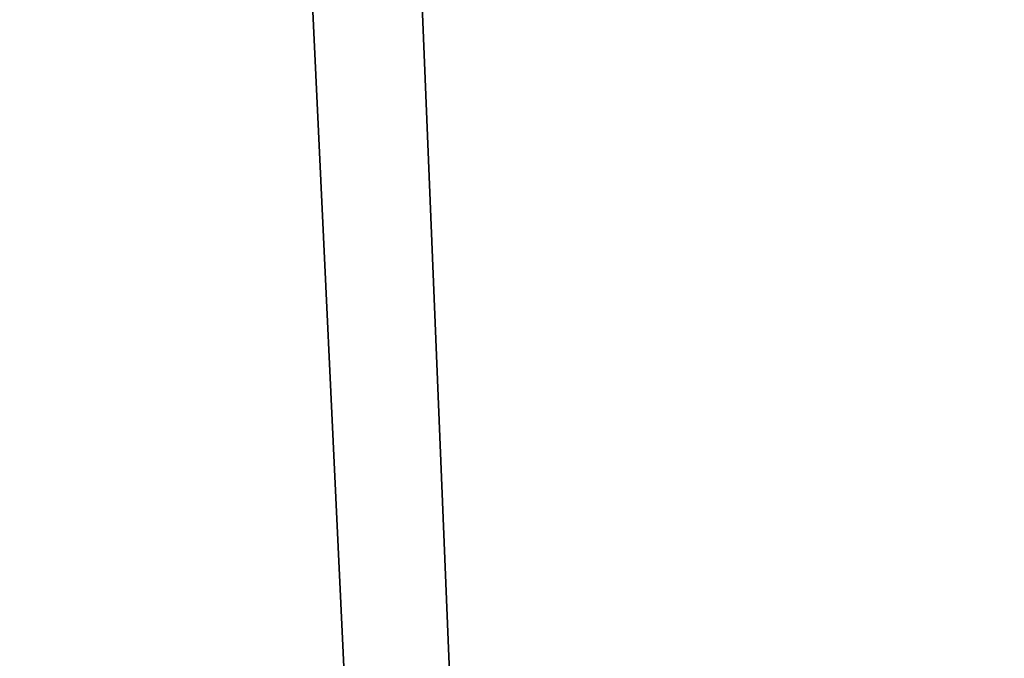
# Model space of a CAD drawing. Extents: x 0 to 80, y 0 to 80.
# Tile 136 of 256: x 8.251 to 8.569, y 35.009 to 35.216. Entities that reach past the tile are written whole.
import ezdxf

# ---------------------------------------------------------------- set-up
doc = ezdxf.new("R2010")
doc.units = 0
doc.header["$LTSCALE"] = 25.4
doc.layers.get('0').update_dxf_attribs({"color": 13, "linetype": 'CONTINUOUS'})

# ---------------------------------------------------------------- blocks, each defined once
blk = doc.blocks.new('ORBIT-I-KINKIET-20-7806-78')
at = {"color": 7}
for p in [(24.73859, 35.64608, 304.17984), (24.73859, 35.64608, 304.17984), (24.77452, 35.64608, 304.12256), (24.77452, 35.64608, 304.12256)]:
    blk.add_line(p, (25.0209, 29.64608, 303.7359), dxfattribs=at)
mesh = blk.add_polyface(dxfattribs=at)
corners = [(23.8991, 35.64608, 305.58853), (24.97505, 29.64608, 303.80707), (23.61456, 29.64608, 306.10004)]
mesh.append_faces([[corners[k] for k in face] for face in [(0, 1, 2)]], dxfattribs={"color": 7})
mesh = blk.add_polyface(dxfattribs=at)
corners = [(23.93165, 35.64608, 305.53119), (25.0209, 29.64608, 303.7359), (23.8991, 35.64608, 305.58853)]
mesh.append_faces([[corners[k] for k in face] for face in [(0, 1, 2)]], dxfattribs={"color": 7})
mesh = blk.add_polyface(dxfattribs=at)
corners = [(23.8991, 35.64608, 305.58853), (25.0209, 29.64608, 303.7359), (24.97505, 29.64608, 303.80707)]
mesh.append_faces([[corners[k] for k in face] for face in [(0, 1, 2)]], dxfattribs={"color": 7})
mesh = blk.add_polyface(dxfattribs=at)
corners = [(24.73859, 35.64608, 304.17984), (25.0209, 29.64608, 303.7359), (23.93165, 35.64608, 305.53119)]
mesh.append_faces([[corners[k] for k in face] for face in [(0, 1, 2)]], dxfattribs={"color": 7})
mesh = blk.add_polyface(dxfattribs=at)
corners = [(25.20296, 35.64608, 344.54324), (24.04982, 29.64608, 342.67499), (24.97505, 29.64608, 344.19293)]
mesh.append_faces([[corners[k] for k in face] for face in [(0, 1, 2)]], dxfattribs={"color": 7})
mesh = blk.add_polyface(dxfattribs=at)
corners = [(24.31998, 35.64608, 343.13531), (24.04982, 29.64608, 342.67499), (25.20296, 35.64608, 344.54324)]
mesh.append_faces([[corners[k] for k in face] for face in [(0, 1, 2)]], dxfattribs={"color": 7})
mesh = blk.add_polyface(dxfattribs=at)
corners = [(24.77452, 35.64608, 304.12256), (25.0209, 29.64608, 303.7359), (24.73859, 35.64608, 304.17984)]
mesh.append_faces([[corners[k] for k in face] for face in [(0, 1, 2)]], dxfattribs={"color": 7})
mesh = blk.add_polyface(dxfattribs=at)
corners = [(25.0209, 35.64608, 303.7359), (25.0209, 29.64608, 303.7359), (24.77452, 35.64608, 304.12256)]
mesh.append_faces([[corners[k] for k in face] for face in [(0, 1, 2)]], dxfattribs={"color": 7})

msp = doc.modelspace()

# ---------------------------------------------------------------- block references
at = {"color": 0}
msp.add_blockref('ORBIT-I-KINKIET-20-7806-78', (-16.39661, -0.34608, -57.5), dxfattribs=at)

doc.saveas('drawing.dxf')
